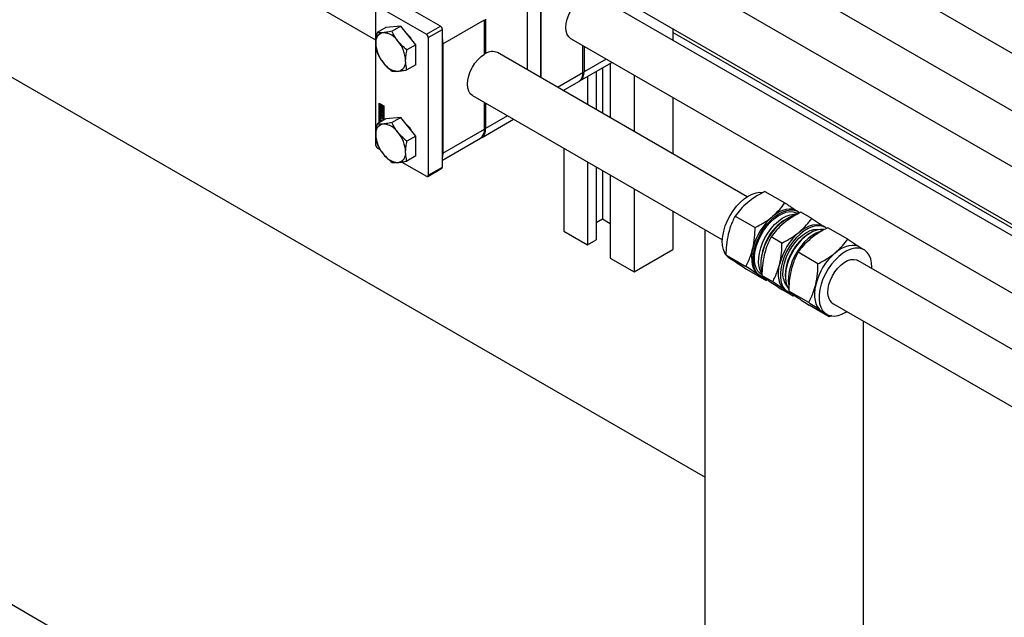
# Model space of a CAD drawing. Header units: millimetres. Extents: x 0 to 25230, y 0 to 17820.
# Tile 182 of 244: x 17204 to 17600, y 10394 to 10635. Entities that reach past the tile are written whole.
import ezdxf

# ---------------------------------------------------------------- set-up
doc = ezdxf.new("R2010")
doc.units = ezdxf.units.MM
doc.linetypes.add('SLD-Sólida', pattern=[0])
doc.layers.add('REFERÊNCIAS', color=9, linetype='SLD-Sólida')

msp = doc.modelspace()

# ---------------------------------------------------------------- linework, layer by layer
at = {"color": 7, "linetype": 'SLD-Sólida', "lineweight": 25, "ltscale": 30}
for p, q in [((16293.76, 11234.86), (17347.58, 10626.5)), ((18522.84, 10090.34), (17436.19, 10717.65)), ((17426.2, 10700.33), (18502.84, 10078.79)), ((18483.25, 10067.48), (17396.6, 10694.79)), ((17386.6, 10677.47), (18472.23, 10050.74)), ((17414.05, 10611.22), (17414.05, 10654.38)), ((17408.57, 10644.48), (17408.57, 10614.39)), ((17414.22, 10611.12), (17414.22, 10647.75)), ((18472.23, 10046.07), (17436.19, 10644.16)), ((17348.36, 10640.05), (17368.01, 10628.71)), ((17373.67, 10631.97), (17354.01, 10643.32)), ((17347.58, 10639.61), (17347.58, 10584.24)), ((17374.63, 10624.89), (17391.38, 10634.56)), ((17391.38, 10620.68), (17391.38, 10634.56)), ((17391.81, 10634.81), (17391.81, 10620.92)), ((17351.75, 10631.41), (17348.19, 10629.35)), ((17357.76, 10631.94), (17351.75, 10631.41)), ((17357.76, 10631.94), (17354.2, 10629.89)), ((17363.77, 10624.47), (17357.76, 10631.94)), ((17368.01, 10628.71), (17373.67, 10631.97)), ((17368.79, 10627.36), (17374.45, 10630.62)), ((17374.45, 10575.26), (17374.45, 10630.62)), ((17467.08, 10631), (17467.08, 10626.33)), ((17363.77, 10624.47), (17360.21, 10622.41)), ((17363.77, 10616.45), (17363.77, 10624.47)), ((17368.79, 10627.36), (17368.79, 10572)), ((17374.63, 10624.89), (17374.63, 10580.8)), ((17426.2, 10626.84), (18472.23, 10022.97)), ((17391.38, 10621.17), (17391.81, 10620.92)), ((17497.06, 10563.3), (17396.6, 10621.3)), ((17430.98, 10613.33), (17430.98, 10624.07)), ((17431.41, 10623.83), (17431.41, 10613.57)), ((17363.77, 10616.45), (17360.21, 10614.39)), ((17429.75, 10609.91), (17442.63, 10617.35)), ((17440.29, 10618.7), (17431.41, 10613.57)), ((17441.98, 10616.97), (17441.98, 10595.1)), ((17420.69, 10607.39), (17430.98, 10613.33)), ((17436.32, 10613.7), (17436.32, 10598.37)), ((17438.8, 10615.13), (17438.8, 10596.94)), ((17423.04, 10606.04), (17429.33, 10609.67)), ((17432.79, 10611.66), (17432.79, 10600.41)), ((17451.52, 10612.22), (17451.52, 10589.59)), ((17423.24, 10606.15), (17423.24, 10605.92)), ((17348.99, 10600.9), (17350.85, 10599.83)), ((17348.99, 10593.07), (17348.99, 10600.9)), ((17349.13, 10600.82), (17349.13, 10593.15)), ((17349.31, 10600.68), (17349.17, 10600.6)), ((17349.17, 10600.6), (17349.17, 10598.72)), ((17349.34, 10600.5), (17349.17, 10600.6)), ((17349.49, 10600.58), (17349.31, 10600.68)), ((17349.49, 10600.58), (17349.34, 10600.5)), ((17349.34, 10598.82), (17349.34, 10600.5)), ((17349.49, 10599.7), (17349.49, 10600.58)), ((17349.8, 10600.4), (17349.66, 10600.31)), ((17349.98, 10600.3), (17349.8, 10600.4)), ((17386.6, 10603.98), (17487.06, 10545.98)), ((17391.38, 10590.47), (17391.38, 10601.21)), ((17391.81, 10600.97), (17391.81, 10590.71)), ((17467.08, 10603.24), (17467.08, 10580.61)), ((17349.17, 10598.72), (17349.83, 10598.33)), ((17349.17, 10598.52), (17349.31, 10598.6)), ((17350.67, 10597.65), (17349.17, 10598.52)), ((17349.17, 10598.52), (17349.17, 10593.17)), ((17349.38, 10598.2), (17349.24, 10598.12)), ((17349.24, 10597.61), (17349.24, 10598.12)), ((17349.38, 10597.69), (17349.24, 10597.61)), ((17349.27, 10596.9), (17349.82, 10596.58)), ((17349.27, 10596.63), (17349.27, 10596.9)), ((17349.41, 10596.71), (17349.27, 10596.63)), ((17349.82, 10596.31), (17349.27, 10596.63)), ((17349.27, 10596.51), (17350, 10595.64)), ((17349.27, 10596.22), (17349.27, 10596.51)), ((17350.82, 10597.73), (17349.31, 10598.6)), ((17349.49, 10598.9), (17349.34, 10598.82)), ((17349.66, 10598.64), (17349.34, 10598.82)), ((17349.38, 10597.69), (17349.38, 10598.2)), ((17349.41, 10596.71), (17349.41, 10596.82)), ((17349.96, 10596.39), (17349.41, 10596.71)), ((17349.43, 10597.97), (17349.43, 10597.54)), ((17349.48, 10598.05), (17349.46, 10598.04)), ((17349.48, 10598.05), (17349.47, 10598.04)), ((17349.48, 10598.24), (17349.48, 10598.04)), ((17349.48, 10598.04), (17349.48, 10598.04)), ((17349.48, 10598.04), (17349.48, 10598.04)), ((17349.49, 10598.9), (17349.49, 10599.25)), ((17349.66, 10598.8), (17349.49, 10598.9)), ((17349.5, 10597.42), (17349.64, 10597.5)), ((17349.65, 10597.5), (17349.5, 10597.42)), ((17349.66, 10597.52), (17349.52, 10597.44)), ((17349.53, 10597.48), (17349.54, 10597.95)), ((17349.67, 10597.56), (17349.53, 10597.48)), ((17349.68, 10598.03), (17349.54, 10597.95)), ((17349.66, 10599.85), (17349.58, 10599.81)), ((17349.64, 10597.5), (17349.65, 10597.5)), ((17349.66, 10600.31), (17349.66, 10599.84)), ((17349.83, 10600.21), (17349.66, 10600.31)), ((17349.66, 10598.92), (17349.66, 10598.64)), ((17349.67, 10597.56), (17349.68, 10598.03)), ((17349.69, 10598.11), (17349.68, 10598.03)), ((17349.71, 10597.81), (17349.7, 10597.34)), ((17349.88, 10597.96), (17349.74, 10597.88)), ((17349.88, 10597.96), (17349.74, 10597.88)), ((17349.9, 10597.96), (17349.76, 10597.87)), ((17349.76, 10597.05), (17349.76, 10597.26)), ((17349.9, 10597.13), (17349.76, 10597.05)), ((17349.78, 10597.26), (17349.93, 10597.34)), ((17349.92, 10597.92), (17349.79, 10597.85)), ((17349.94, 10597.35), (17349.79, 10597.27)), ((17349.94, 10597.88), (17349.8, 10597.8)), ((17349.95, 10597.38), (17349.8, 10597.3)), ((17349.95, 10597.84), (17349.81, 10597.76)), ((17349.81, 10597.33), (17349.81, 10597.76)), ((17349.95, 10597.41), (17349.81, 10597.33)), ((17349.82, 10596.96), (17350, 10596.86)), ((17349.82, 10596.58), (17349.82, 10596.96)), ((17349.96, 10596.67), (17349.82, 10596.58)), ((17349.98, 10600.3), (17349.83, 10600.21)), ((17349.83, 10599.61), (17349.83, 10600.21)), ((17349.98, 10599.69), (17349.83, 10599.61)), ((17349.98, 10599.02), (17349.83, 10598.94)), ((17349.83, 10598.33), (17349.83, 10598.94)), ((17349.98, 10598.42), (17349.83, 10598.33)), ((17349.9, 10597.33), (17349.9, 10597.13)), ((17349.95, 10597.41), (17349.95, 10597.84)), ((17349.96, 10596.67), (17349.96, 10596.88)), ((17349.98, 10599.69), (17349.98, 10600.3)), ((17349.98, 10598.42), (17349.98, 10599.02)), ((17350, 10597.68), (17350, 10597.18)), ((17350, 10596.86), (17350, 10595.83)), ((17350.15, 10600.19), (17350.01, 10600.11)), ((17350.67, 10599.73), (17350.01, 10600.11)), ((17350.01, 10600.11), (17350.01, 10599.51)), ((17350.15, 10598.92), (17350.01, 10598.84)), ((17350.01, 10598.84), (17350.01, 10598.23)), ((17350.01, 10598.23), (17350.18, 10598.13)), ((17350.82, 10599.81), (17350.15, 10600.19)), ((17350.19, 10598.92), (17350.15, 10598.92)), ((17350.18, 10599.81), (17350.5, 10599.63)), ((17350.18, 10599.53), (17350.18, 10599.81)), ((17350.33, 10599.61), (17350.18, 10599.53)), ((17350.18, 10598.13), (17350.18, 10598.61)), ((17350.33, 10598.21), (17350.18, 10598.13)), ((17350.26, 10598.64), (17350.4, 10598.72)), ((17350.33, 10599.61), (17350.33, 10599.73)), ((17350.33, 10598.21), (17350.33, 10598.68)), ((17350.5, 10599.63), (17350.5, 10597.95)), ((17350.5, 10597.95), (17350.67, 10597.85)), ((17350.82, 10599.81), (17350.67, 10599.73)), ((17350.67, 10597.85), (17350.67, 10599.73)), ((17350.82, 10597.93), (17350.67, 10597.85)), ((17350.82, 10597.73), (17350.67, 10597.65)), ((17350.67, 10594.04), (17350.67, 10597.65)), ((17350.82, 10597.93), (17350.82, 10599.81)), ((17350.82, 10594.12), (17350.82, 10597.73)), ((17350.85, 10599.83), (17350.85, 10594.14)), ((17351.75, 10594.66), (17348.19, 10592.6)), ((17349.39, 10595.06), (17349.24, 10594.98)), ((17349.24, 10594.4), (17349.24, 10594.98)), ((17349.39, 10594.48), (17349.24, 10594.4)), ((17349.41, 10596.3), (17349.27, 10596.22)), ((17349.39, 10596.07), (17349.27, 10596.22)), ((17349.27, 10595.51), (17349.39, 10595.52)), ((17349.27, 10595.22), (17349.27, 10595.51)), ((17349.41, 10595.3), (17349.27, 10595.22)), ((17350, 10595.24), (17349.27, 10595.22)), ((17349.27, 10594.03), (17349.96, 10593.63)), ((17349.27, 10593.75), (17349.27, 10594.03)), ((17349.41, 10593.83), (17349.27, 10593.75)), ((17349.52, 10593.61), (17349.27, 10593.75)), ((17349.53, 10596.15), (17349.39, 10596.07)), ((17349.39, 10595.52), (17349.39, 10596.07)), ((17349.53, 10595.6), (17349.39, 10595.52)), ((17349.39, 10594.48), (17349.39, 10595.06)), ((17349.41, 10596.3), (17349.41, 10596.35)), ((17349.53, 10596.15), (17349.41, 10596.3)), ((17349.41, 10595.3), (17349.41, 10595.53)), ((17350, 10595.32), (17349.41, 10595.3)), ((17349.41, 10593.83), (17349.41, 10593.94)), ((17349.66, 10593.69), (17349.41, 10593.83)), ((17349.42, 10594.78), (17349.42, 10594.39)), ((17349.59, 10594.91), (17349.45, 10594.83)), ((17349.47, 10595.11), (17350, 10594.81)), ((17349.61, 10594.09), (17349.47, 10594)), ((17350, 10593.7), (17349.47, 10594)), ((17349.64, 10594.9), (17349.5, 10594.82)), ((17350, 10594.53), (17349.5, 10594.82)), ((17349.5, 10594.27), (17350, 10593.98)), ((17349.66, 10593.69), (17349.52, 10593.61)), ((17349.52, 10593.37), (17349.52, 10593.61)), ((17349.53, 10595.6), (17349.53, 10596.15)), ((17349.69, 10595.97), (17349.55, 10595.88)), ((17349.84, 10595.54), (17349.55, 10595.88)), ((17349.55, 10595.88), (17349.55, 10595.52)), ((17349.55, 10595.52), (17349.84, 10595.54)), ((17350, 10593.86), (17349.61, 10594.09)), ((17350, 10594.7), (17349.64, 10594.9)), ((17349.66, 10593.45), (17349.66, 10593.69)), ((17349.98, 10595.62), (17349.69, 10595.97)), ((17349.84, 10593.59), (17349.7, 10593.51)), ((17349.72, 10593.49), (17349.7, 10593.51)), ((17349.7, 10593.51), (17349.7, 10593.47)), ((17349.96, 10596.39), (17349.82, 10596.31)), ((17349.82, 10595.93), (17349.82, 10596.31)), ((17349.96, 10596.01), (17349.82, 10595.93)), ((17350, 10595.83), (17349.82, 10595.93)), ((17349.98, 10595.62), (17349.84, 10595.54)), ((17349.86, 10593.57), (17349.84, 10593.59)), ((17349.96, 10596.01), (17349.96, 10596.39)), ((17350, 10595.99), (17349.96, 10596.01)), ((17350, 10595.64), (17350, 10595.24)), ((17350, 10594.81), (17350, 10594.53)), ((17350, 10593.98), (17350, 10593.7)), ((17357.76, 10595.2), (17351.75, 10594.66)), ((17357.76, 10595.2), (17354.2, 10593.14)), ((17363.77, 10587.72), (17357.76, 10595.2)), ((17390.15, 10587.05), (17403.03, 10594.49)), ((17400.69, 10595.84), (17391.81, 10590.71)), ((17374.63, 10580.8), (17391.38, 10590.47)), ((17363.77, 10587.72), (17360.21, 10585.66)), ((17363.77, 10579.71), (17363.77, 10587.72)), ((17374.45, 10577.99), (17389.73, 10586.81)), ((17348.36, 10582.9), (17349.44, 10582.27)), ((17423.24, 10582.82), (17423.24, 10549.45)), ((17358.11, 10577.27), (17368.01, 10571.55)), ((17363.77, 10579.71), (17360.21, 10577.65)), ((17432.79, 10577.31), (17432.79, 10543.94)), ((17368.56, 10571.49), (17374.22, 10574.76)), ((17368.79, 10572), (17374.45, 10575.26)), ((17436.32, 10575.27), (17436.32, 10545.98)), ((17438.8, 10573.84), (17438.8, 10554.35)), ((17441.98, 10572.01), (17441.98, 10538.63)), ((17451.52, 10566.5), (17451.52, 10533.12)), ((17504.19, 10565.42), (17512.2, 10560.8)), ((17467.08, 10557.52), (17467.08, 10542.1)), ((17517.52, 10557.26), (17516.9, 10557.62)), ((17523, 10554.57), (17518.67, 10557.06)), ((17436.32, 10552.92), (17438.8, 10554.35)), ((17438.8, 10554.35), (17441.98, 10552.51)), ((17492.22, 10555.52), (17500.23, 10550.89)), ((17517.52, 10556.44), (17517.17, 10556.65)), ((17423.24, 10549.45), (17432.79, 10543.94)), ((17528.48, 10550.94), (17527.71, 10551.38)), ((17537.47, 10546.21), (17529.47, 10550.83)), ((17432.79, 10543.94), (17436.32, 10545.98)), ((17511.03, 10544.66), (17506.7, 10547.16)), ((17522.47, 10548.75), (17521.94, 10548.44)), ((17451.52, 10533.12), (17467.08, 10542.1)), ((17544.04, 10541.95), (17542.18, 10543.03)), ((17441.98, 10538.63), (17451.52, 10533.12)), ((17488.48, 10539.89), (17496.49, 10535.27)), ((17490.15, 10538.42), (17491.85, 10537.44)), ((17525.5, 10536.3), (17517.5, 10540.92)), ((18483.25, 9993.99), (17541.54, 10537.62)), ((17496.72, 10534.17), (17504.72, 10529.55)), ((17503.01, 10533.16), (17502.84, 10533.86)), ((17501.55, 10531.86), (17501.91, 10531.64)), ((17501.91, 10531.64), (17502.52, 10531.28)), ((17507.29, 10529.03), (17502.96, 10531.53)), ((17505.23, 10529.83), (17504.72, 10529.55)), ((17505.71, 10529.44), (17506.33, 10529.09)), ((17512.37, 10531.87), (17512.37, 10531.25)), ((17515.52, 10523.31), (17511.19, 10525.81)), ((17512.71, 10525.4), (17512.35, 10525.63)), ((17512.71, 10525.4), (17513.48, 10524.95)), ((17521.77, 10520.68), (17513.76, 10525.3)), ((17516.16, 10523.67), (17515.52, 10523.31)), ((17516.67, 10523.12), (17517.13, 10522.85)), ((17530, 10514.96), (17522, 10519.58)), ((17526.83, 10517.27), (17527.19, 10517.05)), ((17531.54, 10520.3), (18472.23, 9977.25)), ((17527.19, 10517.05), (17529.04, 10515.97)), ((17530.96, 10515.49), (17530, 10514.96))]:
    msp.add_line(p, q, dxfattribs=at)
at = {"color": 7, "linetype": 'SLD-Sólida', "lineweight": 25, "ltscale": 30, "flags": 128}
for points in [[(17426.2, 10626.84), (17426.12, 10626.88), (17425.27, 10627.62), (17424.64, 10628.65), (17424.25, 10629.93), (17424.12, 10631.42), (17424.25, 10633.05), (17424.64, 10634.78), (17425.27, 10636.54), (17426.12, 10638.26), (17427.16, 10639.87), (17428.34, 10641.32), (17429.63, 10642.56), (17430.98, 10643.54)], [(17359.98, 10629.16), (17361.03, 10627.99), (17361.73, 10627)], [(17374.45, 10626.61), (17374.52, 10626.23), (17374.63, 10624.89)], [(17386.6, 10603.98), (17386.52, 10604.02), (17385.67, 10604.76), (17385.04, 10605.79), (17384.66, 10607.07), (17384.53, 10608.56), (17384.66, 10610.2), (17385.04, 10611.92), (17385.67, 10613.68), (17386.52, 10615.4), (17387.56, 10617.01), (17388.74, 10618.46), (17390.04, 10619.7), (17391.38, 10620.68)], [(17349.24, 10598.12), (17349.25, 10598.17), (17349.26, 10598.21), (17349.28, 10598.24), (17349.31, 10598.27), (17349.35, 10598.28), (17349.39, 10598.28), (17349.44, 10598.27), (17349.48, 10598.24)], [(17349.7, 10597.34), (17349.68, 10597.25), (17349.63, 10597.2), (17349.56, 10597.18), (17349.47, 10597.22), (17349.38, 10597.29), (17349.31, 10597.39), (17349.26, 10597.5), (17349.24, 10597.61)], [(17349.4, 10598.28), (17349.39, 10598.25), (17349.38, 10598.2)], [(17349.38, 10597.69), (17349.4, 10597.58), (17349.44, 10597.49)], [(17349.66, 10599.84), (17349.57, 10599.8), (17349.5, 10599.73), (17349.46, 10599.63), (17349.44, 10599.5), (17349.46, 10599.36), (17349.5, 10599.2), (17349.57, 10599.05), (17349.66, 10598.92)], [(17349.46, 10597.44), (17349.47, 10597.43), (17349.47, 10597.43), (17349.48, 10597.42), (17349.48, 10597.42), (17349.49, 10597.42), (17349.5, 10597.42), (17349.5, 10597.42), (17349.5, 10597.42)], [(17349.54, 10597.95), (17349.56, 10598.04), (17349.61, 10598.1), (17349.68, 10598.11), (17349.77, 10598.08), (17349.86, 10598.01), (17349.93, 10597.91), (17349.98, 10597.79), (17350, 10597.68)], [(17349.83, 10598.94), (17349.75, 10599.04), (17349.68, 10599.16), (17349.64, 10599.28), (17349.62, 10599.4), (17349.64, 10599.5), (17349.68, 10599.57), (17349.75, 10599.61), (17349.83, 10599.61)], [(17350, 10597.18), (17350, 10597.13), (17349.98, 10597.08), (17349.96, 10597.05), (17349.93, 10597.03), (17349.89, 10597.01), (17349.85, 10597.02), (17349.81, 10597.03), (17349.76, 10597.05)], [(17349.88, 10597.96), (17349.88, 10597.96), (17349.88, 10597.96)], [(17349.9, 10597.13), (17349.95, 10597.11), (17349.99, 10597.1)], [(17349.94, 10597.88), (17349.94, 10597.89), (17349.94, 10597.89)], [(17350.01, 10599.51), (17350.1, 10599.41), (17350.16, 10599.29), (17350.21, 10599.17), (17350.22, 10599.05), (17350.21, 10598.95), (17350.16, 10598.88), (17350.1, 10598.84), (17350.01, 10598.84)], [(17350.18, 10598.61), (17350.27, 10598.65), (17350.34, 10598.72), (17350.38, 10598.82), (17350.4, 10598.95), (17350.38, 10599.09), (17350.34, 10599.24), (17350.27, 10599.39), (17350.18, 10599.53)], [(17349.4, 10595.14), (17349.39, 10595.11), (17349.39, 10595.06)], [(17359.98, 10592.42), (17361.03, 10591.24), (17361.73, 10590.26)], [(17374.63, 10580.8), (17374.52, 10579.58), (17374.45, 10579.28)], [(17488.41, 10540.07), (17488.07, 10540.63), (17487.49, 10542.04), (17487.14, 10543.68), (17487.04, 10545.49), (17487.2, 10547.45), (17487.59, 10549.49), (17488.22, 10551.59), (17489.08, 10553.67), (17490.13, 10555.71), (17491.36, 10557.64), (17492.74, 10559.43), (17494.23, 10561.03), (17495.8, 10562.41), (17497.42, 10563.53), (17499.04, 10564.36), (17500.63, 10564.89), (17502.15, 10565.1), (17503.44, 10565.02)], [(17503.87, 10530.74), (17503.46, 10530.86), (17502.26, 10531.44), (17501.25, 10532.32), (17500.44, 10533.49), (17499.86, 10534.9), (17499.52, 10536.53), (17499.42, 10538.35), (17499.57, 10540.3), (17499.97, 10542.35), (17500.6, 10544.44), (17501.45, 10546.53), (17502.5, 10548.57), (17503.73, 10550.5), (17505.11, 10552.29), (17506.6, 10553.89), (17508.18, 10555.27), (17509.79, 10556.38), (17511.41, 10557.22), (17513, 10557.75), (17514.52, 10557.96), (17515.93, 10557.85), (17517.21, 10557.43), (17518.18, 10556.81)], [(17502.88, 10531.9), (17502.2, 10532.38), (17501.3, 10533.36), (17500.61, 10534.61), (17500.15, 10536.1), (17499.94, 10537.79), (17499.97, 10539.64), (17500.26, 10541.61), (17500.78, 10543.64), (17501.53, 10545.68), (17502.49, 10547.69), (17503.63, 10549.62), (17504.94, 10551.41), (17506.37, 10553.03), (17507.88, 10554.44), (17509.45, 10555.59), (17511.04, 10556.47), (17512.6, 10557.04), (17514.1, 10557.3), (17515.49, 10557.24), (17516.75, 10556.86), (17517.17, 10556.65)], [(17516.9, 10557.62), (17516.26, 10557.93), (17515.15, 10558.24), (17513.93, 10558.32), (17512.64, 10558.16), (17511.3, 10557.77), (17509.92, 10557.16), (17508.53, 10556.33), (17507.16, 10555.3)], [(17503, 10532.37), (17502.99, 10532.38), (17502.3, 10533.63), (17501.84, 10535.12), (17501.63, 10536.81), (17501.67, 10538.66), (17501.95, 10540.63), (17502.47, 10542.66), (17503.22, 10544.7), (17504.18, 10546.72), (17505.33, 10548.64), (17506.63, 10550.44), (17508.06, 10552.06), (17509.58, 10553.46), (17511.15, 10554.61), (17512.73, 10555.49), (17514.29, 10556.06), (17515.79, 10556.32), (17517, 10556.29)], [(17502.84, 10533.86), (17502.62, 10535.59), (17502.65, 10537.48), (17502.92, 10539.48), (17503.43, 10541.56), (17504.18, 10543.65), (17505.13, 10545.72), (17506.28, 10547.71), (17507.59, 10549.58), (17509.03, 10551.28), (17510.56, 10552.77), (17512.16, 10554.02), (17513.79, 10555), (17515.4, 10555.68), (17516.58, 10555.99)], [(17528.99, 10550.6), (17528.75, 10550.77), (17527.55, 10551.35), (17526.2, 10551.62), (17524.73, 10551.57), (17523.17, 10551.19), (17521.56, 10550.51), (17519.94, 10549.53), (17518.34, 10548.28), (17516.8, 10546.79), (17515.37, 10545.09), (17514.06, 10543.22), (17512.91, 10541.23), (17511.96, 10539.16), (17511.21, 10537.07), (17510.7, 10534.99), (17510.42, 10532.99), (17510.4, 10531.09), (17510.62, 10529.37)], [(17511.63, 10530.2), (17511.43, 10531.85), (17511.47, 10533.65), (17511.76, 10535.57), (17512.29, 10537.54), (17513.04, 10539.53), (17514, 10541.47), (17515.14, 10543.32), (17516.44, 10545.04), (17517.84, 10546.57), (17519.33, 10547.88), (17520.87, 10548.93), (17522.4, 10549.69), (17523.9, 10550.15), (17525.33, 10550.3), (17526.64, 10550.12), (17526.65, 10550.12)], [(17527.83, 10550.07), (17526.54, 10550.11), (17525.05, 10549.85), (17523.49, 10549.28), (17521.9, 10548.4), (17520.33, 10547.25), (17518.81, 10545.85), (17517.39, 10544.23), (17516.08, 10542.43), (17514.94, 10540.51), (17513.98, 10538.49), (17513.23, 10536.45), (17512.7, 10534.42), (17512.42, 10532.45), (17512.39, 10530.6), (17512.6, 10528.91)], [(17526.97, 10549.54), (17526.36, 10549.36), (17524.75, 10548.67), (17523.12, 10547.69), (17521.52, 10546.44), (17519.99, 10544.95), (17518.55, 10543.25), (17517.24, 10541.38), (17516.09, 10539.39), (17515.14, 10537.33), (17514.39, 10535.23), (17513.88, 10533.15), (17513.61, 10531.15), (17513.58, 10529.26), (17513.8, 10527.53)], [(17517.96, 10549.07), (17519.33, 10550.09), (17520.72, 10550.92), (17522.1, 10551.54), (17523.44, 10551.93), (17524.73, 10552.08), (17525.95, 10552.01), (17527.06, 10551.7), (17527.71, 10551.38)], [(17499.3, 10542.54), (17498.97, 10540.79), (17498.81, 10539.1), (17498.84, 10537.52), (17499.04, 10536.05), (17499.42, 10534.73), (17499.97, 10533.58), (17500.69, 10532.62), (17501.55, 10531.86)], [(17547.13, 10534.4), (17547.15, 10534.89), (17547.05, 10536.7), (17546.7, 10538.34), (17546.12, 10539.75), (17545.31, 10540.91), (17544.3, 10541.79), (17543.11, 10542.37), (17541.76, 10542.64), (17540.29, 10542.59), (17538.73, 10542.21), (17537.12, 10541.53), (17535.5, 10540.55), (17533.9, 10539.3), (17532.36, 10537.81), (17530.92, 10536.11), (17529.61, 10534.24), (17528.47, 10532.25), (17527.51, 10530.18), (17526.77, 10528.09), (17526.25, 10526.01), (17525.98, 10524), (17525.95, 10522.11), (17526.18, 10520.38), (17526.18, 10520.38)], [(17542.18, 10543.03), (17541.54, 10543.34), (17540.42, 10543.65), (17539.21, 10543.73), (17537.92, 10543.57), (17536.57, 10543.18), (17535.2, 10542.57), (17533.81, 10541.74), (17532.44, 10540.71)], [(17529.63, 10523.24), (17529.47, 10524.69), (17529.57, 10526.3), (17529.92, 10528), (17530.51, 10529.73), (17531.31, 10531.44), (17532.31, 10533.06), (17533.46, 10534.53), (17534.72, 10535.8), (17536.04, 10536.82), (17537.38, 10537.56), (17538.7, 10537.99), (17539.93, 10538.09), (17541.05, 10537.86), (17541.54, 10537.62)], [(17512.35, 10525.63), (17511.49, 10526.38), (17510.78, 10527.34), (17510.22, 10528.49), (17509.84, 10529.81), (17509.64, 10531.28), (17509.61, 10532.87), (17509.77, 10534.55), (17510.11, 10536.3)], [(17505.71, 10529.44), (17504.91, 10530.01), (17504.85, 10530.07)], [(17524.58, 10527.94), (17524.25, 10526.19), (17524.09, 10524.51), (17524.11, 10522.92), (17524.32, 10521.46), (17524.7, 10520.14), (17525.25, 10518.99), (17525.97, 10518.03), (17526.83, 10517.27)], [(17526.18, 10520.38), (17526.64, 10518.86), (17527.34, 10517.56), (17528.25, 10516.54), (17529.36, 10515.81), (17530.63, 10515.38), (17532.04, 10515.28), (17533.56, 10515.49), (17535.15, 10516.02), (17536.77, 10516.85), (17537.13, 10517.08)]]:
    msp.add_lwpolyline(points, dxfattribs=at)
at = {"color": 7, "linetype": 'SLD-Sólida', "lineweight": 25, "ltscale": 900}
for centre, radius, start, end in [((17351.34, 10625.63), 3.74, 100.5468, 189.2519), ((17350.19, 10621.56), 7.76, 33.4349, 86.5705), ((17367.1, 10627.28), 1.69, 2.6055, 57.3945), ((17372.76, 10630.55), 1.69, 2.6055, 57.3945), ((17360.68, 10625.63), 13.05, 182.6393, 219.7721), ((17346.64, 10617.49), 13.05, 2.6393, 39.7721), ((17394.54, 10616.86), 4.9, 65.1254, 123.863), ((17357.13, 10621.56), 7.76, 213.4349, 266.5705), ((17355.98, 10617.49), 3.74, 280.5468, 9.2519), ((17427.06, 10612.9), 3.94, 305.0133, 6.2988), ((17427.68, 10613.07), 3.76, 299.4846, 7.6964), ((17349.58, 10597.97), 0.15, 166.7715, 180.4309), ((17349.65, 10597.54), 0.213, 180.6022, 195.8232), ((17349.5, 10597.99), 0.0626, 140.0764, 167.525), ((17349.59, 10597.52), 0.153, 195.0349, 213.4908), ((17349.47, 10598.02), 0.0236, 94.9954, 138.5152), ((17349.47, 10598.01), 0.0274, 60.0873, 89.7199), ((17349.79, 10597.62), 0.367, 213.4835, 254.1253), ((17349.48, 10597.45), 0.0436, 303.4972, 336.9854), ((17349.41, 10597.49), 0.124, 337.0596, 357.0948), ((17349.62, 10597.54), 0.0436, 303.4972, 336.9854), ((17349.55, 10597.57), 0.124, 337.0596, 357.0948), ((17349.89, 10597.81), 0.178, 170.9127, 178.9453), ((17349.75, 10597.85), 0.0335, 114.5698, 153.9079), ((17349.81, 10597.82), 0.093, 153.2271, 170.3718), ((17349.75, 10597.86), 0.0237, 52.9843, 110.2027), ((17349.73, 10597.82), 0.067, 24.2436, 57.3809), ((17349.77, 10597.28), 0.0258, 236.8494, 278.1867), ((17350.31, 10599.45), 0.539, 162.4792, 232.2013), ((17349.77, 10597.28), 0.026, 281.1651, 333.6061), ((17349.63, 10597.77), 0.176, 11.432, 26.7326), ((17349.73, 10597.31), 0.0708, 328.7073, 350.4477), ((17349.61, 10597.76), 0.202, 0.3674, 12.2369), ((17349.65, 10597.33), 0.154, 348.726, 0.3148), ((17349.89, 10597.94), 0.0226, 58.7481, 110.8437), ((17349.91, 10597.37), 0.027, 300.6251, 333.0895), ((17349.75, 10597.84), 0.202, 0.3674, 12.2369), ((17349.88, 10597.39), 0.0708, 328.7073, 350.4477), ((17349.79, 10597.41), 0.154, 348.726, 0.3148), ((17349.42, 10598.93), 1.14, 17.6228, 36.8567), ((17350.27, 10598.94), 0.252, 300.8392, 334.9801), ((17351.34, 10588.89), 3.74, 100.5468, 189.2519), ((17349.38, 10595), 0.14, 50.7967, 189.214), ((17349.74, 10594.42), 0.492, 182.6055, 237.3945), ((17349.88, 10594.5), 0.492, 182.6055, 237.3945), ((17349.47, 10594.79), 0.0448, 50.7967, 189.214), ((17349.58, 10594.4), 0.158, 182.6055, 237.3945), ((17349.61, 10594.86), 0.0516, 54.3818, 114.314), ((17350.19, 10584.82), 7.76, 33.4349, 86.5705), ((17346.64, 10580.75), 13.05, 2.6393, 39.7721), ((17387.46, 10590.04), 3.94, 305.0133, 6.2988), ((17388.08, 10590.21), 3.76, 299.4846, 7.6964), ((17360.68, 10588.89), 13.05, 182.6393, 219.7721), ((17349.27, 10584.32), 1.69, 182.6055, 237.3945), ((17355.98, 10580.75), 3.74, 280.5468, 9.2519), ((17357.13, 10584.82), 7.76, 213.4349, 266.5705), ((17373.91, 10575.2), 0.542, 305.0133, 6.2988), ((17368.32, 10571.92), 0.48, 230.7967, 9.214), ((17523.17, 10536.66), 24.57, 130.6473, 166.1577), ((17523.5, 10536.49), 20.86, 124.1459, 175.8595), ((17533.97, 10530.42), 24.57, 130.6473, 166.1577), ((17532.97, 10531.03), 20.62, 122.3506, 177.6548), ((17492.77, 10542.93), 5.21, 219.4695, 239.7939), ((17548.45, 10522.06), 24.57, 130.6473, 166.1577), ((17516.51, 10530.1), 5.94, 187.1078, 251.1315), ((17517.81, 10531.28), 6.27, 189.8497, 223.6866), ((17519.45, 10530.16), 6.96, 190.3602, 215.6741), ((17533.72, 10523.81), 4.13, 187.8762, 238.1541)]:
    msp.add_arc(centre, radius, start, end, dxfattribs=at)
at = {"color": 7, "linetype": 'SLD-Sólida', "lineweight": 25, "ltscale": 30}
for points, knots in [([(17348.19, 10629.35), (17348.01, 10628.48), (17347.72, 10626.99), (17347.67, 10625.61), (17347.65, 10625.03)], [0, 0, 0, 0, 0.581944, 1, 1, 1, 1]), ([(17350.66, 10629.31), (17350.14, 10629.28), (17349.18, 10629.22), (17348.5, 10629.31), (17348.19, 10629.35)], [0, 0, 0, 0, 0.53526, 1, 1, 1, 1]), ([(17354.2, 10629.89), (17353.45, 10629.73), (17352.16, 10629.47), (17351.1, 10629.36), (17350.66, 10629.31)], [0, 0, 0, 0, 0.581944, 1, 1, 1, 1]), ([(17356.67, 10625.84), (17356.15, 10626.53), (17355.19, 10627.83), (17354.51, 10629.23), (17354.2, 10629.89)], [0, 0, 0, 0, 0.53526, 1, 1, 1, 1]), ([(17347.65, 10625.03), (17347.68, 10624.32), (17347.74, 10623), (17348.05, 10621.86), (17348.19, 10621.33)], [0, 0, 0, 0, 0.53526, 1, 1, 1, 1]), ([(17360.21, 10622.41), (17359.46, 10623.02), (17358.17, 10624.08), (17357.11, 10625.32), (17356.67, 10625.84)], [0, 0, 0, 0, 0.581944, 1, 1, 1, 1]), ([(17348.19, 10621.33), (17348.59, 10620.52), (17349.28, 10619.12), (17350.25, 10617.83), (17350.66, 10617.29)], [0, 0, 0, 0, 0.581944, 1, 1, 1, 1]), ([(17359.67, 10618.09), (17359.7, 10618.84), (17359.76, 10620.23), (17360.07, 10621.72), (17360.21, 10622.41)], [0, 0, 0, 0, 0.53526, 1, 1, 1, 1]), ([(17350.66, 10617.29), (17351.23, 10616.63), (17352.31, 10615.39), (17353.6, 10614.34), (17354.2, 10613.86)], [0, 0, 0, 0, 0.53526, 1, 1, 1, 1]), ([(17360.21, 10614.39), (17360.03, 10615.06), (17359.74, 10616.2), (17359.69, 10617.53), (17359.67, 10618.09)], [0, 0, 0, 0, 0.581944, 1, 1, 1, 1]), ([(17354.2, 10613.86), (17354.6, 10613.81), (17355.29, 10613.72), (17356.26, 10613.79), (17356.67, 10613.82)], [0, 0, 0, 0, 0.581944, 1, 1, 1, 1]), ([(17356.67, 10613.82), (17357.24, 10613.88), (17358.32, 10614.01), (17359.61, 10614.27), (17360.21, 10614.39)], [0, 0, 0, 0, 0.5352597, 1, 1, 1, 1]), ([(17348.19, 10592.6), (17348.01, 10591.74), (17347.72, 10590.25), (17347.67, 10588.86), (17347.65, 10588.29)], [0, 0, 0, 0, 0.581944, 1, 1, 1, 1]), ([(17350.66, 10592.56), (17350.14, 10592.53), (17349.18, 10592.47), (17348.5, 10592.56), (17348.19, 10592.6)], [0, 0, 0, 0, 0.53526, 1, 1, 1, 1]), ([(17354.2, 10593.14), (17353.45, 10592.99), (17352.16, 10592.73), (17351.1, 10592.61), (17350.66, 10592.56)], [0, 0, 0, 0, 0.581944, 1, 1, 1, 1]), ([(17356.67, 10589.09), (17356.15, 10589.79), (17355.19, 10591.09), (17354.51, 10592.49), (17354.2, 10593.14)], [0, 0, 0, 0, 0.53526, 1, 1, 1, 1]), ([(17360.21, 10585.66), (17359.46, 10586.28), (17358.17, 10587.33), (17357.11, 10588.57), (17356.67, 10589.09)], [0, 0, 0, 0, 0.581944, 1, 1, 1, 1]), ([(17347.65, 10588.29), (17347.68, 10587.58), (17347.74, 10586.25), (17348.05, 10585.12), (17348.19, 10584.59)], [0, 0, 0, 0, 0.53526, 1, 1, 1, 1]), ([(17348.19, 10584.59), (17348.59, 10583.77), (17349.28, 10582.37), (17350.25, 10581.08), (17350.66, 10580.54)], [0, 0, 0, 0, 0.581944, 1, 1, 1, 1]), ([(17359.67, 10581.35), (17359.7, 10582.09), (17359.76, 10583.48), (17360.07, 10584.97), (17360.21, 10585.66)], [0, 0, 0, 0, 0.53526, 1, 1, 1, 1]), ([(17360.21, 10577.65), (17360.03, 10578.32), (17359.74, 10579.46), (17359.69, 10580.79), (17359.67, 10581.35)], [0, 0, 0, 0, 0.581944, 1, 1, 1, 1]), ([(17350.66, 10580.54), (17351.23, 10579.88), (17352.31, 10578.65), (17353.6, 10577.6), (17354.2, 10577.11)], [0, 0, 0, 0, 0.53526, 1, 1, 1, 1]), ([(17354.2, 10577.11), (17354.6, 10577.06), (17355.29, 10576.98), (17356.26, 10577.04), (17356.67, 10577.07)], [0, 0, 0, 0, 0.581944, 1, 1, 1, 1]), ([(17356.67, 10577.07), (17357.24, 10577.14), (17358.32, 10577.26), (17359.61, 10577.53), (17360.21, 10577.65)], [0, 0, 0, 0, 0.53526, 1, 1, 1, 1]), ([(17504.19, 10565.42), (17503.43, 10565.03), (17501.98, 10564.27), (17499.61, 10562.83), (17498.14, 10561.7), (17497.26, 10561.02)], [0, 0, 0, 0, 0.303074, 0.582113, 1, 1, 1, 1]), ([(17497.26, 10561.02), (17496.23, 10560.09), (17494.31, 10558.35), (17492.88, 10556.41), (17492.22, 10555.52)], [0, 0, 0, 0, 0.535251, 1, 1, 1, 1]), ([(17507.16, 10555.3), (17508.19, 10556.23), (17510.11, 10557.97), (17511.53, 10559.9), (17512.2, 10560.8)], [0, 0, 0, 0, 0.535251, 1, 1, 1, 1]), ([(17512.2, 10560.8), (17512.77, 10560.42), (17513.86, 10559.7), (17515.54, 10558.58), (17516.51, 10557.91), (17517.07, 10557.53)], [0, 0, 0, 0, 0.316151, 0.607231, 1, 1, 1, 1]), ([(17518.67, 10557.06), (17517.91, 10556.67), (17516.46, 10555.91), (17514.09, 10554.47), (17512.62, 10553.34), (17511.74, 10552.66)], [0, 0, 0, 0, 0.303074, 0.582113, 1, 1, 1, 1]), ([(17492.22, 10555.52), (17491.87, 10554.84), (17491.2, 10553.53), (17490.21, 10551.14), (17489.71, 10549.33), (17489.41, 10548.25)], [0, 0, 0, 0, 0.303074, 0.582113, 1, 1, 1, 1]), ([(17500.23, 10550.89), (17500.98, 10551.29), (17502.43, 10552.05), (17504.8, 10553.49), (17506.28, 10554.62), (17507.16, 10555.3)], [0, 0, 0, 0, 0.303074, 0.582113, 1, 1, 1, 1]), ([(17517.96, 10549.07), (17518.99, 10550), (17520.91, 10551.74), (17522.33, 10553.67), (17523, 10554.57)], [0, 0, 0, 0, 0.535251, 1, 1, 1, 1]), ([(17523, 10554.57), (17523.57, 10554.19), (17524.66, 10553.46), (17526.34, 10552.34), (17527.31, 10551.67), (17527.87, 10551.29)], [0, 0, 0, 0, 0.316151, 0.607231, 1, 1, 1, 1]), ([(17499.3, 10542.54), (17499.59, 10543.98), (17500.12, 10546.69), (17500.19, 10549.56), (17500.23, 10550.89)], [0, 0, 0, 0, 0.535251, 1, 1, 1, 1]), ([(17511.74, 10552.66), (17510.71, 10551.73), (17508.78, 10549.99), (17507.36, 10548.06), (17506.7, 10547.16)], [0, 0, 0, 0, 0.535251, 1, 1, 1, 1]), ([(17511.03, 10544.66), (17511.78, 10545.06), (17513.23, 10545.82), (17515.61, 10547.25), (17517.08, 10548.39), (17517.96, 10549.07)], [0, 0, 0, 0, 0.303074, 0.582113, 1, 1, 1, 1]), ([(17529.47, 10550.83), (17528.71, 10550.43), (17527.26, 10549.67), (17524.89, 10548.24), (17523.42, 10547.1), (17522.54, 10546.42)], [0, 0, 0, 0, 0.303074, 0.582113, 1, 1, 1, 1]), ([(17489.41, 10548.25), (17489.12, 10546.8), (17488.59, 10544.09), (17488.52, 10541.22), (17488.48, 10539.89)], [0, 0, 0, 0, 0.535251, 1, 1, 1, 1]), ([(17506.7, 10547.16), (17506.35, 10546.48), (17505.68, 10545.17), (17504.68, 10542.78), (17504.18, 10540.98), (17503.88, 10539.89)], [0, 0, 0, 0, 0.303074, 0.582113, 1, 1, 1, 1]), ([(17522.54, 10546.42), (17521.51, 10545.49), (17519.58, 10543.75), (17518.16, 10541.82), (17517.5, 10540.92)], [0, 0, 0, 0, 0.535251, 1, 1, 1, 1]), ([(17532.44, 10540.71), (17533.47, 10541.64), (17535.39, 10543.38), (17536.81, 10545.31), (17537.47, 10546.21)], [0, 0, 0, 0, 0.535251, 1, 1, 1, 1]), ([(17537.47, 10546.21), (17538.04, 10545.83), (17539.14, 10545.11), (17540.82, 10543.98), (17541.79, 10543.32), (17542.35, 10542.93)], [0, 0, 0, 0, 0.316151, 0.607231, 1, 1, 1, 1]), ([(17496.49, 10535.27), (17496.84, 10535.95), (17497.51, 10537.25), (17498.5, 10539.64), (17499, 10541.45), (17499.3, 10542.54)], [0, 0, 0, 0, 0.303074, 0.582113, 1, 1, 1, 1]), ([(17510.11, 10536.3), (17510.39, 10537.75), (17510.92, 10540.46), (17510.99, 10543.33), (17511.03, 10544.66)], [0, 0, 0, 0, 0.535251, 1, 1, 1, 1]), ([(17488.48, 10539.89), (17488.73, 10539.7), (17489.2, 10539.34), (17490.2, 10538.6), (17491.11, 10537.96), (17491.65, 10537.58)], [0, 0, 0, 0, 0.303074, 0.582113, 1, 1, 1, 1]), ([(17491.65, 10537.58), (17492.46, 10537.03), (17493.95, 10536), (17495.84, 10534.75), (17496.72, 10534.17)], [0, 0, 0, 0, 0.535251, 1, 1, 1, 1]), ([(17503.88, 10539.89), (17503.6, 10538.44), (17503.07, 10535.74), (17503, 10532.87), (17502.96, 10531.53)], [0, 0, 0, 0, 0.535251, 1, 1, 1, 1]), ([(17517.5, 10540.92), (17517.15, 10540.24), (17516.48, 10538.94), (17515.48, 10536.55), (17514.98, 10534.74), (17514.68, 10533.66)], [0, 0, 0, 0, 0.303074, 0.582113, 1, 1, 1, 1]), ([(17525.5, 10536.3), (17526.26, 10536.7), (17527.71, 10537.46), (17530.08, 10538.89), (17531.55, 10540.03), (17532.44, 10540.71)], [0, 0, 0, 0, 0.303074, 0.582113, 1, 1, 1, 1]), ([(17501.55, 10531.86), (17500.75, 10532.41), (17499.25, 10533.44), (17497.37, 10534.69), (17496.49, 10535.27)], [0, 0, 0, 0, 0.535251, 1, 1, 1, 1]), ([(17507.29, 10529.03), (17507.64, 10529.71), (17508.31, 10531.02), (17509.31, 10533.41), (17509.81, 10535.22), (17510.11, 10536.3)], [0, 0, 0, 0, 0.303074, 0.582113, 1, 1, 1, 1]), ([(17514.68, 10533.66), (17514.4, 10532.21), (17513.87, 10529.5), (17513.8, 10526.63), (17513.76, 10525.3)], [0, 0, 0, 0, 0.535251, 1, 1, 1, 1]), ([(17524.58, 10527.94), (17524.87, 10529.39), (17525.4, 10532.1), (17525.47, 10534.97), (17525.5, 10536.3)], [0, 0, 0, 0, 0.535251, 1, 1, 1, 1]), ([(17504.72, 10529.55), (17504.48, 10529.74), (17504.01, 10530.1), (17503.01, 10530.84), (17502.1, 10531.48), (17501.55, 10531.86)], [0, 0, 0, 0, 0.303074, 0.582113, 1, 1, 1, 1]), ([(17502.96, 10531.53), (17503.21, 10531.34), (17503.68, 10530.98), (17504.67, 10530.24), (17505.58, 10529.6), (17506.13, 10529.22)], [0, 0, 0, 0, 0.303074, 0.582113, 1, 1, 1, 1]), ([(17506.13, 10529.22), (17506.93, 10528.67), (17508.43, 10527.64), (17510.32, 10526.39), (17511.19, 10525.81)], [0, 0, 0, 0, 0.535251, 1, 1, 1, 1]), ([(17512.35, 10525.63), (17511.55, 10526.18), (17510.05, 10527.21), (17508.17, 10528.45), (17507.29, 10529.03)], [0, 0, 0, 0, 0.535251, 1, 1, 1, 1]), ([(17515.52, 10523.31), (17515.28, 10523.5), (17514.81, 10523.87), (17513.81, 10524.6), (17512.9, 10525.24), (17512.35, 10525.63)], [0, 0, 0, 0, 0.303074, 0.582113, 1, 1, 1, 1]), ([(17513.76, 10525.3), (17514.01, 10525.11), (17514.48, 10524.74), (17515.47, 10524.01), (17516.39, 10523.37), (17516.93, 10522.98)], [0, 0, 0, 0, 0.303074, 0.582113, 1, 1, 1, 1]), ([(17521.77, 10520.68), (17522.12, 10521.36), (17522.78, 10522.66), (17523.78, 10525.05), (17524.28, 10526.86), (17524.58, 10527.94)], [0, 0, 0, 0, 0.303074, 0.582113, 1, 1, 1, 1]), ([(17516.93, 10522.98), (17517.73, 10522.43), (17519.23, 10521.4), (17521.12, 10520.16), (17522, 10519.58)], [0, 0, 0, 0, 0.535251, 1, 1, 1, 1]), ([(17526.83, 10517.27), (17526.03, 10517.82), (17524.53, 10518.85), (17522.64, 10520.1), (17521.77, 10520.68)], [0, 0, 0, 0, 0.535251, 1, 1, 1, 1]), ([(17530, 10514.96), (17529.76, 10515.15), (17529.29, 10515.51), (17528.29, 10516.25), (17527.38, 10516.89), (17526.83, 10517.27)], [0, 0, 0, 0, 0.303074, 0.582113, 1, 1, 1, 1])]:
    msp.add_open_spline(points, degree=3, knots=knots, dxfattribs=at)
at = {"layer": 'REFERÊNCIAS', "linetype": 'SLD-Sólida', "lineweight": 25, "ltscale": 30}
for p, q in [((15426.02, 11423.94), (18537.29, 9627.85)), ((18472.23, 10049.17), (17467.08, 10629.44)), ((17197.32, 10613.66), (17480.16, 10450.38)), ((17480.16, 10238.11), (17480.16, 10549.96)), ((17543.8, 10201.37), (17543.8, 10513.23))]:
    msp.add_line(p, q, dxfattribs=at)

doc.saveas('drawing.dxf')
